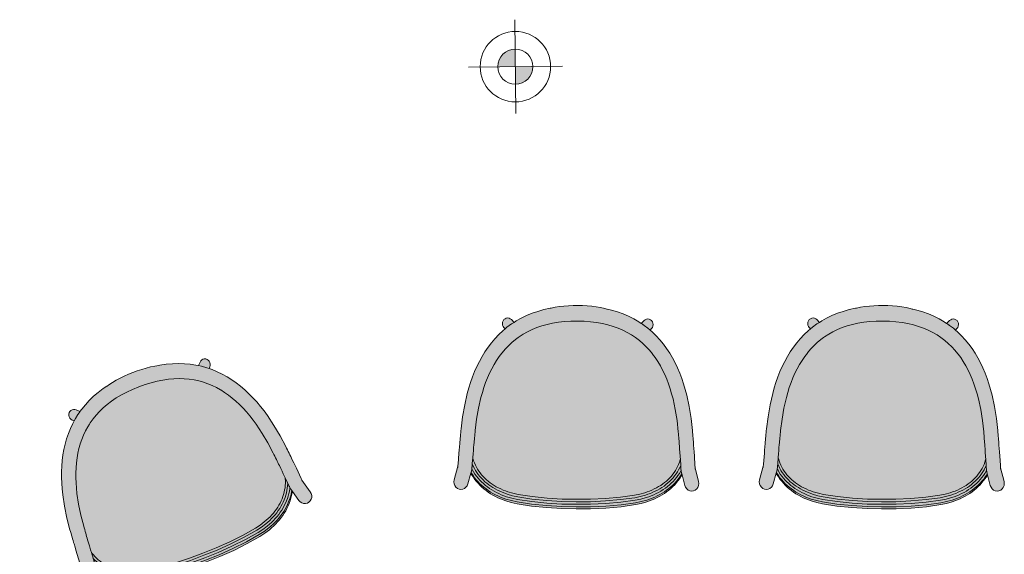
# Model space of a CAD drawing. Header units: millimetres. Extents: x 31882 to 271790, y -35693 to 24917.
# Tile 30 of 256: x 38140 to 40237, y 14987 to 16126. Entities that reach past the tile are written whole.
import ezdxf

# ---------------------------------------------------------------- set-up
doc = ezdxf.new("R2010")
doc.units = ezdxf.units.MM
doc.header["$MEASUREMENT"] = 0
for name, color, linetype, lineweight in [('02_Elevation 00', 8, 'Continuous', 9), ('08_Hatch', 140, 'Continuous', 9), ('@00 Furniture', 14, 'Continuous', 15)]:
    doc.layers.add(name, color=color, linetype=linetype, lineweight=lineweight)
doc.layers.add('PLUMBING-DW-WW-PIPE', color=7, linetype='Continuous', true_color=0x007f7f)

# ---------------------------------------------------------------- blocks, each defined once
blk = doc.blocks.new('bar chair')
at = {"layer": '08_Hatch', "true_color": 0xffffff}
h = blk.add_hatch(color=7, dxfattribs=at)
h.dxf.hatch_style = 1
h.paths.add_polyline_path([(9242.5, 11904.1), (9232.4, 11900.3), (9222.5, 11896.1), (9213, 11891.6), (9203.8, 11886.7), (9195, 11881.5), (9186.5, 11875.9), (9178.4, 11869.9), (9170.7, 11863.6), (9163.4, 11856.8), (9156.4, 11849.6), (9149.9, 11842), (9145.7, 11836.5), (9143.8, 11834), (9138.1, 11825.5), (9132.9, 11816.4), (9128.1, 11806.9), (9123.8, 11796.9), (9120, 11786.3), (9116.7, 11775.2), (9114, 11763.4), (9111.8, 11751.1), (9110.1, 11738.1), (9109.1, 11724.6), (9108.7, 11710.3), (9108.9, 11696.1), (9109.7, 11682.5), (9111.2, 11669.5), (9113.2, 11657.2), (9115.8, 11645.4), (9119, 11634.2), (9122.6, 11623.6), (9126.8, 11613.5), (9131.4, 11603.9), (9136.5, 11594.8), (9142.1, 11586.2), (9143.9, 11583.7), (9148.1, 11578.1), (9154.5, 11570.4), (9161.3, 11563.1), (9168.6, 11556.2), (9176.2, 11549.8), (9176.7, 11549.4), (9184.2, 11543.7), (9192.6, 11538), (9201.4, 11532.6), (9210.5, 11527.6), (9219.9, 11523), (9229.7, 11518.7), (9239.8, 11514.7), (9250.2, 11511), (9260.8, 11507.7), (9271.6, 11504.7), (9294.3, 11499.5), (9317.6, 11495.4), (9341.8, 11492.4), (9345.5, 11492.1), (9349.4, 11491.7), (9353.2, 11491.3), (9357, 11490.9), (9360.7, 11490.6), (9364.4, 11490.3), (9368, 11489.9), (9371.5, 11489.6), (9378.3, 11489), (9384.8, 11488.5), (9390.9, 11488), (9400.2, 11487.3), (9401.5, 11487.6), (9406.3, 11489.1), (9410.9, 11490.8), (9415.4, 11492.8), (9419.8, 11494.9), (9424, 11497.4), (9428.2, 11500), (9432.1, 11502.8), (9436, 11505.9), (9439.7, 11509.2), (9443.2, 11512.6), (9446.6, 11516.3), (9449.9, 11520.1), (9453, 11524.1), (9456, 11528.3), (9458.8, 11532.7), (9461.5, 11537.2), (9464, 11541.9), (9466.3, 11546.7), (9468.5, 11551.7), (9470.5, 11556.8), (9472.3, 11562), (9475.5, 11572.9), (9477.9, 11584.1), (9482.5, 11613.9), (9485.7, 11645.6), (9487.6, 11677.4), (9488.1, 11707.7), (9488.1, 11738), (9486.6, 11769.8), (9483.8, 11801.6), (9479.7, 11831.4), (9477.4, 11842.7), (9474.4, 11853.6), (9472.6, 11858.8), (9470.7, 11863.9), (9468.6, 11868.9), (9466.3, 11873.8), (9463.9, 11878.5), (9461.3, 11883.1), (9458.5, 11887.5), (9455.6, 11891.7), (9452.5, 11895.8), (9449.3, 11899.7), (9446, 11903.4), (9442.4, 11906.9), (9438.8, 11910.2), (9435, 11913.3), (9431.1, 11916.2), (9427, 11918.9), (9422.8, 11921.4), (9418.4, 11923.6), (9413.9, 11925.6), (9409.3, 11927.4), (9404.5, 11929), (9403.3, 11929.3), (9396.8, 11928.9), (9387.9, 11928.3), (9381.4, 11927.8), (9374.6, 11927.3), (9371, 11927.1), (9367.4, 11926.8), (9363.8, 11926.5), (9360.1, 11926.2), (9356.3, 11925.9), (9352.4, 11925.6), (9348.5, 11925.3), (9344.8, 11925), (9320.6, 11922.3), (9297.2, 11918.6), (9274.5, 11913.7), (9263.6, 11910.8), (9252.9, 11907.6)])
h.paths.add_polyline_path([(9093.5, 11807.5), (9089.1, 11795.3), (9085.4, 11782.5), (9083.3, 11773.7), (9083.1, 11772.9), (9082, 11768.5), (9080.1, 11759.6), (9078.5, 11750.3), (9077.2, 11740.7), (9076.3, 11730.9), (9075.8, 11721), (9075.5, 11711.1), (9075.6, 11701.1), (9076.1, 11691.2), (9076.8, 11681.4), (9077.9, 11671.9), (9079.4, 11662.5), (9081, 11654.3), (9081.4, 11651.8), (9084.4, 11638.5), (9088, 11625.7), (9092.2, 11613.4), (9097, 11601.7), (9102.4, 11590.5), (9108.4, 11579.9), (9111.4, 11575.2), (9114.9, 11569.8), (9122, 11560.1), (9125.2, 11556.3), (9129.6, 11551.1), (9137.6, 11542.5), (9146.2, 11534.4), (9155.1, 11526.8), (9164.5, 11519.7), (9174.2, 11513.1), (9184.3, 11507), (9194.7, 11501.3), (9205.4, 11496), (9216.4, 11491.1), (9227.7, 11486.7), (9239.2, 11482.6), (9250.9, 11478.9), (9263, 11475.6), (9287.4, 11470), (9312.5, 11465.6), (9337.9, 11462.5), (9342.2, 11462), (9346.3, 11461.6), (9350.3, 11461.2), (9354.3, 11460.9), (9358.2, 11460.5), (9362, 11460.1), (9365.8, 11459.8), (9369.5, 11459.5), (9376.6, 11458.9), (9383.4, 11458.3), (9389.7, 11457.8), (9413.7, 11455.9), (9415.3, 11455.7), (9417.6, 11455.5), (9417.6, 11455.5), (9419.6, 11455.4), (9419.9, 11455.3), (9419, 11455.4), (9418, 11455.5), (9417.7, 11455.5), (9446.9, 11447.6), (9451.1, 11447), (9455.2, 11447.5), (9459.1, 11449), (9462.5, 11451.4), (9465.1, 11454.5), (9466.7, 11458.2), (9467.3, 11462.1), (9466.8, 11466), (9465.2, 11469.7), (9462.7, 11472.8), (9459.3, 11475.3), (9455.4, 11476.8), (9432.6, 11483), (9430.7, 11483.5), (9425.8, 11484.9), (9425.5, 11484.9), (9425, 11485), (9423.3, 11485.2), (9423.2, 11485.2), (9420.8, 11485.5), (9420.1, 11485.6), (9419.3, 11485.7), (9418.2, 11485.8), (9417, 11485.9), (9415.6, 11486), (9414.1, 11486.2), (9412.6, 11486.3), (9412.6, 11486.3), (9412.4, 11486.3), (9412.2, 11486.3), (9400.2, 11487.3), (9390.9, 11488), (9384.8, 11488.5), (9378.3, 11489), (9371.5, 11489.6), (9368, 11489.9), (9364.4, 11490.3), (9360.7, 11490.6), (9357, 11490.9), (9353.2, 11491.3), (9349.4, 11491.7), (9345.5, 11492.1), (9341.8, 11492.4), (9317.6, 11495.4), (9294.3, 11499.5), (9271.6, 11504.7), (9260.8, 11507.7), (9250.2, 11511), (9239.8, 11514.7), (9229.7, 11518.7), (9219.9, 11523), (9210.5, 11527.6), (9201.4, 11532.6), (9192.6, 11538), (9184.2, 11543.7), (9176.7, 11549.4), (9176.2, 11549.8), (9168.6, 11556.2), (9161.3, 11563.1), (9154.5, 11570.4), (9148.1, 11578.1), (9143.9, 11583.7), (9142.1, 11586.2), (9136.5, 11594.8), (9131.4, 11603.9), (9126.8, 11613.5), (9122.6, 11623.6), (9119, 11634.2), (9115.8, 11645.4), (9113.2, 11657.2), (9111.2, 11669.5), (9109.7, 11682.5), (9108.9, 11696.1), (9108.7, 11710.3), (9109.1, 11724.6), (9110.1, 11738.1), (9111.8, 11751.1), (9114, 11763.4), (9116.7, 11775.2), (9120, 11786.3), (9123.8, 11796.9), (9128.1, 11806.9), (9132.9, 11816.4), (9138.1, 11825.5), (9143.8, 11834), (9145.7, 11836.5), (9149.9, 11842), (9156.4, 11849.6), (9163.4, 11856.8), (9170.7, 11863.6), (9178.4, 11869.9), (9178.9, 11870.3), (9186.5, 11875.9), (9195, 11881.5), (9203.8, 11886.7), (9213, 11891.6), (9222.5, 11896.1), (9232.4, 11900.3), (9242.5, 11904.1), (9252.9, 11907.6), (9263.6, 11910.8), (9274.5, 11913.7), (9297.2, 11918.6), (9320.6, 11922.3), (9344.8, 11925), (9348.5, 11925.3), (9352.4, 11925.6), (9356.3, 11925.9), (9360.1, 11926.2), (9363.8, 11926.5), (9367.4, 11926.8), (9371, 11927.1), (9374.6, 11927.3), (9381.4, 11927.8), (9387.9, 11928.3), (9396.8, 11928.9), (9403.3, 11929.3), (9415.3, 11930.1), (9416.4, 11930.2), (9416.4, 11930.2), (9417.2, 11930.2), (9418.7, 11930.3), (9420.1, 11930.4), (9421.3, 11930.5), (9422.4, 11930.6), (9423.3, 11930.7), (9423.9, 11930.7), (9426.4, 11931), (9428.1, 11931.2), (9428.6, 11931.3), (9428.9, 11931.3), (9433.8, 11932.6), (9435.8, 11933.1), (9458.7, 11939), (9462.6, 11940.5), (9465.9, 11942.9), (9468.5, 11946), (9470.2, 11949.6), (9470.7, 11953.6), (9470.2, 11957.5), (9468.6, 11961.1), (9466.1, 11964.3), (9462.8, 11966.7), (9458.9, 11968.3), (9454.7, 11968.8), (9450.5, 11968.3), (9421.2, 11960.8), (9421.5, 11960.8), (9423.1, 11960.9), (9423.4, 11961), (9422.5, 11960.9), (9421.2, 11960.8), (9421.2, 11960.8), (9420.2, 11960.7), (9418.8, 11960.6), (9417.2, 11960.5), (9415.5, 11960.4), (9396.2, 11959.1), (9386.9, 11958.5), (9380.1, 11958), (9373, 11957.5), (9369.3, 11957.3), (9365.5, 11957), (9361.7, 11956.7), (9357.8, 11956.4), (9353.8, 11956), (9349.7, 11955.7), (9345.7, 11955.4), (9341.4, 11955), (9315.9, 11952.2), (9290.7, 11948.2), (9266.3, 11942.9), (9254.1, 11939.7), (9242.3, 11936.2), (9230.8, 11932.3), (9219.4, 11928), (9208.4, 11923.3), (9197.6, 11918.2), (9187.1, 11912.6), (9176.9, 11906.6), (9167.1, 11900.1), (9157.7, 11893.2), (9148.6, 11885.7), (9140, 11877.8), (9131.8, 11869.3), (9127.9, 11864.7), (9124.1, 11860.3), (9117.9, 11852.2), (9117.3, 11851.3), (9116.9, 11850.8), (9116.4, 11850.1), (9115.3, 11848.5), (9113.9, 11846.4), (9113.7, 11846), (9113.7, 11846), (9110.2, 11840.8), (9104.1, 11830.2), (9098.5, 11819.1)])
h.paths.add_polyline_path([(9111.4, 11575.2), (9105.6, 11569.5), (9103.7, 11567.2), (9102.5, 11564.5), (9102.1, 11561.6), (9102.4, 11558.7), (9103.6, 11556), (9105.5, 11553.6), (9108, 11551.8), (9110.9, 11550.7), (9113.9, 11550.3), (9117.1, 11550.6), (9119.9, 11551.7), (9122.4, 11553.5), (9125.2, 11556.3), (9122, 11560.1), (9114.9, 11569.8)], flags=17)
h.paths.add_polyline_path([(9116.2, 11871.3), (9113.1, 11871), (9110.2, 11869.9), (9107.7, 11868.1), (9105.8, 11865.8), (9104.6, 11863.1), (9104.1, 11860.2), (9104.5, 11857.3), (9105.7, 11854.6), (9107.6, 11852.2), (9113.7, 11846), (9113.8, 11846.1), (9113.9, 11846.4), (9115.3, 11848.5), (9116.4, 11850.1), (9116.9, 11850.8), (9117.3, 11851.3), (9117.9, 11852.2), (9124.1, 11860.3), (9127.9, 11864.7), (9124.6, 11868), (9122.2, 11869.8), (9119.3, 11870.9)], flags=17)
h.paths.add_polyline_path([(9484.9, 11832.1), (9482.5, 11843.7), (9479.4, 11854.9), (9477.6, 11860.3), (9475.6, 11865.6), (9473.4, 11870.8), (9471.1, 11875.8), (9468.6, 11880.7), (9465.9, 11885.5), (9463, 11890.1), (9460, 11894.5), (9456.8, 11898.7), (9453.4, 11902.8), (9449.9, 11906.6), (9446.2, 11910.3), (9442.4, 11913.8), (9438.4, 11917.1), (9434.2, 11920.1), (9429.9, 11923), (9425.4, 11925.6), (9420.8, 11928), (9416.1, 11930.1), (9415.7, 11930.1), (9415.3, 11930.1), (9403.3, 11929.3), (9404.5, 11929), (9409.3, 11927.4), (9413.9, 11925.6), (9418.4, 11923.6), (9422.8, 11921.4), (9427, 11918.9), (9431.1, 11916.2), (9435, 11913.3), (9438.8, 11910.2), (9442.4, 11906.9), (9446, 11903.4), (9449.3, 11899.7), (9452.5, 11895.8), (9455.6, 11891.7), (9458.5, 11887.5), (9461.3, 11883.1), (9463.9, 11878.5), (9466.3, 11873.8), (9468.6, 11868.9), (9470.7, 11863.9), (9472.6, 11858.8), (9474.4, 11853.6), (9477.4, 11842.7), (9479.7, 11831.4), (9483.8, 11801.6), (9486.6, 11769.8), (9488.1, 11738), (9488.1, 11707.7), (9487.6, 11677.4), (9485.7, 11645.6), (9482.5, 11613.9), (9477.9, 11584.1), (9475.5, 11572.9), (9472.3, 11562), (9470.5, 11556.8), (9468.5, 11551.7), (9466.3, 11546.7), (9464, 11541.9), (9461.5, 11537.2), (9458.8, 11532.7), (9456, 11528.3), (9453, 11524.1), (9449.9, 11520.1), (9446.6, 11516.3), (9443.2, 11512.6), (9439.7, 11509.2), (9436, 11505.9), (9432.1, 11502.8), (9428.2, 11500), (9424, 11497.4), (9419.8, 11494.9), (9415.4, 11492.8), (9410.9, 11490.8), (9406.3, 11489.1), (9401.5, 11487.6), (9400.2, 11487.3), (9412.2, 11486.3), (9412.4, 11486.3), (9412.6, 11486.3), (9412.6, 11486.3), (9413, 11486.3), (9417.8, 11488.3), (9422.4, 11490.7), (9426.9, 11493.2), (9431.2, 11496), (9435.4, 11499), (9439.5, 11502.2), (9443.4, 11505.7), (9447.1, 11509.3), (9450.7, 11513.1), (9454.1, 11517.1), (9457.4, 11521.3), (9460.4, 11525.7), (9463.4, 11530.2), (9466.1, 11534.9), (9468.7, 11539.8), (9471.1, 11544.8), (9473.4, 11549.9), (9475.5, 11555.2), (9477.4, 11560.6), (9480.6, 11571.7), (9483.1, 11583.3), (9487.7, 11613.3), (9491, 11645.2), (9492.9, 11677.2), (9493.3, 11707.6), (9493.3, 11738.1), (9491.8, 11770.1), (9489, 11802.1)])
h.paths.add_polyline_path([(9490.3, 11833), (9487.9, 11844.9), (9484.7, 11856.4), (9482.8, 11862), (9480.8, 11867.5), (9478.5, 11872.8), (9476.1, 11878), (9473.5, 11883.1), (9470.7, 11888), (9467.7, 11892.8), (9464.5, 11897.4), (9461.2, 11901.8), (9457.7, 11906), (9454, 11910.1), (9450.1, 11914), (9446.1, 11917.6), (9441.9, 11921.1), (9437.5, 11924.3), (9433, 11927.3), (9428.2, 11930.1), (9426.4, 11931), (9423.9, 11930.7), (9423.3, 11930.7), (9422.4, 11930.6), (9421.3, 11930.5), (9420.1, 11930.4), (9418.7, 11930.3), (9417.2, 11930.2), (9416.7, 11930.2), (9416.4, 11930.2), (9416.1, 11930.1), (9420.8, 11928), (9425.4, 11925.6), (9429.9, 11923), (9434.2, 11920.1), (9438.4, 11917.1), (9442.4, 11913.8), (9446.2, 11910.3), (9449.9, 11906.6), (9453.4, 11902.8), (9456.8, 11898.7), (9460, 11894.5), (9463, 11890.1), (9465.9, 11885.5), (9468.6, 11880.7), (9471.1, 11875.8), (9473.4, 11870.8), (9475.6, 11865.6), (9477.6, 11860.3), (9479.4, 11854.9), (9482.5, 11843.7), (9484.9, 11832.1), (9489, 11802.1), (9491.8, 11770.1), (9493.3, 11738.1), (9493.3, 11707.6), (9492.9, 11677.2), (9491, 11645.2), (9487.7, 11613.3), (9483.1, 11583.3), (9480.6, 11571.7), (9477.4, 11560.6), (9475.5, 11555.2), (9473.4, 11549.9), (9471.1, 11544.8), (9468.7, 11539.8), (9466.1, 11534.9), (9463.4, 11530.2), (9460.4, 11525.7), (9457.4, 11521.3), (9454.1, 11517.1), (9450.7, 11513.1), (9447.1, 11509.3), (9443.4, 11505.7), (9439.5, 11502.2), (9435.4, 11499), (9431.2, 11496), (9426.9, 11493.2), (9422.4, 11490.7), (9417.8, 11488.3), (9413, 11486.3), (9413.3, 11486.2), (9413.6, 11486.2), (9414.1, 11486.2), (9415.6, 11486), (9417, 11485.9), (9418.2, 11485.8), (9419.3, 11485.7), (9420.1, 11485.6), (9420.8, 11485.5), (9423.2, 11485.2), (9425.1, 11486.2), (9429.9, 11488.9), (9434.5, 11491.8), (9438.9, 11495), (9443.2, 11498.4), (9447.3, 11502), (9451.2, 11505.8), (9454.9, 11509.8), (9458.5, 11514), (9461.9, 11518.4), (9465.1, 11522.9), (9468.2, 11527.6), (9471, 11532.5), (9473.7, 11537.5), (9476.2, 11542.7), (9478.6, 11548), (9480.7, 11553.5), (9482.7, 11559.1), (9486, 11570.5), (9488.6, 11582.4), (9493.2, 11612.7), (9496.5, 11644.8), (9498.4, 11677), (9498.9, 11707.6), (9498.8, 11738.2), (9497.4, 11770.4), (9494.5, 11802.6)])
h.paths.add_polyline_path([(9495.5, 11833.7), (9493, 11845.9), (9489.8, 11857.7), (9487.8, 11863.5), (9485.7, 11869.2), (9483.4, 11874.7), (9480.9, 11880.1), (9478.2, 11885.3), (9475.3, 11890.4), (9472.2, 11895.3), (9468.9, 11900.1), (9465.4, 11904.7), (9461.8, 11909.1), (9457.9, 11913.4), (9453.9, 11917.4), (9449.6, 11921.2), (9445.2, 11924.9), (9440.6, 11928.2), (9435.9, 11931.4), (9433.8, 11932.6), (9428.9, 11931.3), (9428.6, 11931.3), (9428.1, 11931.2), (9426.4, 11931), (9428.2, 11930.1), (9433, 11927.3), (9437.5, 11924.3), (9441.9, 11921.1), (9446.1, 11917.6), (9450.1, 11914), (9454, 11910.1), (9457.7, 11906), (9461.2, 11901.8), (9464.5, 11897.4), (9467.7, 11892.8), (9470.7, 11888), (9473.5, 11883.1), (9476.1, 11878), (9478.5, 11872.8), (9480.8, 11867.5), (9482.8, 11862), (9484.7, 11856.4), (9487.9, 11844.9), (9490.3, 11833), (9494.5, 11802.6), (9497.4, 11770.4), (9498.8, 11738.2), (9498.9, 11707.6), (9498.4, 11677), (9496.5, 11644.8), (9493.2, 11612.7), (9488.6, 11582.4), (9486, 11570.5), (9482.7, 11559.1), (9480.7, 11553.5), (9478.6, 11548), (9476.2, 11542.7), (9473.7, 11537.5), (9471, 11532.5), (9468.2, 11527.6), (9465.1, 11522.9), (9461.9, 11518.4), (9458.5, 11514), (9454.9, 11509.8), (9451.2, 11505.8), (9447.3, 11502), (9443.2, 11498.4), (9438.9, 11495), (9434.5, 11491.8), (9429.9, 11488.9), (9425.1, 11486.2), (9423.3, 11485.2), (9425, 11485), (9425.5, 11484.9), (9425.8, 11484.9), (9430.7, 11483.5), (9432.7, 11484.7), (9437.6, 11487.8), (9442.2, 11491.1), (9446.7, 11494.7), (9450.9, 11498.5), (9455, 11502.4), (9459, 11506.6), (9462.7, 11511), (9466.2, 11515.5), (9469.6, 11520.3), (9472.7, 11525.2), (9475.7, 11530.2), (9478.5, 11535.4), (9481.1, 11540.8), (9483.4, 11546.2), (9485.7, 11551.9), (9487.7, 11557.6), (9491.1, 11569.4), (9493.8, 11581.6), (9498.4, 11612.1), (9501.7, 11644.4), (9503.7, 11676.9), (9504.1, 11707.6), (9504.1, 11738.3), (9502.6, 11770.7), (9499.7, 11803.1)])
h.paths.add_polyline_path([(9499.6, 11833.7), (9497.1, 11845.9), (9493.8, 11857.7), (9491.8, 11863.5), (9489.6, 11869.1), (9487.3, 11874.7), (9484.7, 11880), (9481.9, 11885.3), (9479, 11890.4), (9475.8, 11895.3), (9472.5, 11900.1), (9468.9, 11904.7), (9465.2, 11909.1), (9461.3, 11913.4), (9457.2, 11917.4), (9452.8, 11921.2), (9448.3, 11924.8), (9443.7, 11928.2), (9438.8, 11931.4), (9435.8, 11933.1), (9433.8, 11932.6), (9435.9, 11931.4), (9440.6, 11928.2), (9445.2, 11924.9), (9449.6, 11921.2), (9453.9, 11917.4), (9457.9, 11913.4), (9461.8, 11909.1), (9465.4, 11904.7), (9468.9, 11900.1), (9472.2, 11895.3), (9475.3, 11890.4), (9478.2, 11885.3), (9480.9, 11880.1), (9483.4, 11874.7), (9485.7, 11869.2), (9487.8, 11863.5), (9489.8, 11857.7), (9493, 11845.9), (9495.5, 11833.7), (9499.7, 11803.1), (9502.6, 11770.7), (9504.1, 11738.3), (9504.1, 11707.6), (9503.7, 11676.9), (9501.7, 11644.4), (9498.4, 11612.1), (9493.8, 11581.6), (9491.1, 11569.4), (9487.7, 11557.6), (9485.7, 11551.9), (9483.4, 11546.2), (9481.1, 11540.8), (9478.5, 11535.4), (9475.7, 11530.2), (9472.7, 11525.2), (9469.6, 11520.3), (9466.2, 11515.5), (9462.7, 11511), (9459, 11506.6), (9455, 11502.4), (9450.9, 11498.5), (9446.7, 11494.7), (9442.2, 11491.1), (9437.6, 11487.8), (9432.7, 11484.7), (9430.7, 11483.5), (9432.6, 11483), (9435.7, 11484.7), (9440.6, 11487.8), (9445.3, 11491.1), (9449.9, 11494.7), (9454.2, 11498.4), (9458.4, 11502.4), (9462.4, 11506.6), (9466.2, 11511), (9469.8, 11515.5), (9473.2, 11520.2), (9476.4, 11525.1), (9479.5, 11530.2), (9482.3, 11535.4), (9484.9, 11540.7), (9487.4, 11546.2), (9489.6, 11551.8), (9491.7, 11557.6), (9495.2, 11569.3), (9497.9, 11581.5), (9502.6, 11612.1), (9506, 11644.4), (9508, 11676.8), (9508.5, 11707.5), (9508.4, 11738.2), (9506.9, 11770.7), (9504, 11803.1)])
at = {"layer": '@00 Furniture'}
for p, q in [((9341.4, 11955, 0), (9315.9, 11952.2, 0)), ((9345.7, 11955.4, 0), (9341.4, 11955, 0)), ((9349.7, 11955.7, 0), (9345.7, 11955.4, 0)), ((9353.8, 11956, 0), (9349.7, 11955.7, 0)), ((9357.8, 11956.4, 0), (9353.8, 11956, 0)), ((9361.7, 11956.7, 0), (9357.8, 11956.4, 0)), ((9365.5, 11957, 0), (9361.7, 11956.7, 0)), ((9369.3, 11957.3, 0), (9365.5, 11957, 0)), ((9373, 11957.5, 0), (9369.3, 11957.3, 0)), ((9373, 11957.5, 0), (9380.1, 11958, 0)), ((9380.1, 11958, 0), (9386.9, 11958.5, 0)), ((9396.2, 11959.1, 0), (9386.9, 11958.5, 0)), ((9415.5, 11960.4, 0), (9396.2, 11959.1, 0)), ((9417.2, 11960.5, 0), (9415.5, 11960.4, 0)), ((9418.8, 11960.6, 0), (9417.2, 11960.5, 0)), ((9420.2, 11960.7, 0), (9418.8, 11960.6, 0)), ((9421.2, 11960.8, 0), (9420.2, 11960.7, 0)), ((9421.2, 11960.8, 0), (9450.5, 11968.3, 0)), ((9421.5, 11960.8, 0), (9421.2, 11960.8, 0)), ((9422.5, 11960.9, 0), (9421.5, 11960.8, 0)), ((9423.4, 11961, 0), (9422.5, 11960.9, 0)), ((9424.1, 11961, 0), (9423.4, 11961, 0)), ((9450.5, 11968.3, 0), (9454.7, 11968.8, 0)), ((9454.7, 11968.8, 0), (9458.9, 11968.3, 0)), ((9462.8, 11966.7, 0), (9458.9, 11968.3, 0)), ((9466.1, 11964.3, 0), (9462.8, 11966.7, 0)), ((9468.6, 11961.1, 0), (9466.1, 11964.3, 0)), ((9470.2, 11957.5, 0), (9468.6, 11961.1, 0)), ((9470.7, 11953.6, 0), (9470.2, 11957.5, 0)), ((9470.2, 11949.6, 0), (9470.7, 11953.6, 0)), ((9230.8, 11932.3, 0), (9219.4, 11928, 0)), ((9242.3, 11936.2, 0), (9230.8, 11932.3, 0)), ((9254.1, 11939.7, 0), (9242.3, 11936.2, 0)), ((9266.3, 11942.9, 0), (9254.1, 11939.7, 0)), ((9290.7, 11948.2, 0), (9266.3, 11942.9, 0)), ((9315.9, 11952.2, 0), (9290.7, 11948.2, 0)), ((9428.9, 11931.3, 0), (9428.6, 11931.3, 0)), ((9433.8, 11932.6, 0), (9428.9, 11931.3, 0)), ((9435.8, 11933.1, 0), (9433.8, 11932.6, 0)), ((9433.8, 11932.6, 0), (9435.9, 11931.4, 0)), ((9458.7, 11939, 0), (9435.8, 11933.1, 0)), ((9435.8, 11933.1, 0), (9438.8, 11931.4, 0)), ((9435.9, 11931.4, 0), (9440.6, 11928.2, 0)), ((9438.8, 11931.4, 0), (9443.7, 11928.2, 0)), ((9458.7, 11939, 0), (9462.6, 11940.5, 0)), ((9462.6, 11940.5, 0), (9465.9, 11942.9, 0)), ((9465.9, 11942.9, 0), (9468.5, 11946, 0)), ((9468.5, 11946, 0), (9470.2, 11949.6, 0)), ((9187.1, 11912.6, 0), (9176.9, 11906.6, 0)), ((9197.6, 11918.2, 0), (9187.1, 11912.6, 0)), ((9208.4, 11923.3, 0), (9197.6, 11918.2, 0)), ((9219.4, 11928, 0), (9208.4, 11923.3, 0)), ((9252.9, 11907.6, 0), (9263.6, 11910.8, 0)), ((9263.6, 11910.8, 0), (9274.5, 11913.7, 0)), ((9274.5, 11913.7, 0), (9297.2, 11918.6, 0)), ((9297.2, 11918.6, 0), (9320.6, 11922.3, 0)), ((9320.6, 11922.3, 0), (9344.8, 11925, 0)), ((9344.8, 11925, 0), (9348.5, 11925.3, 0)), ((9348.5, 11925.3, 0), (9352.4, 11925.6, 0)), ((9352.4, 11925.6, 0), (9356.3, 11925.9, 0)), ((9356.3, 11925.9, 0), (9360.1, 11926.2, 0)), ((9360.1, 11926.2, 0), (9363.8, 11926.5, 0)), ((9363.8, 11926.5, 0), (9367.4, 11926.8, 0)), ((9367.4, 11926.8, 0), (9371, 11927.1, 0)), ((9371, 11927.1, 0), (9374.6, 11927.3, 0)), ((9374.6, 11927.3, 0), (9381.4, 11927.8, 0)), ((9381.4, 11927.8, 0), (9387.9, 11928.3, 0)), ((9396.8, 11928.9, 0), (9387.9, 11928.3, 0)), ((9403.3, 11929.3, 0), (9396.8, 11928.9, 0)), ((9415.3, 11930.1, 0), (9403.3, 11929.3, 0)), ((9403.3, 11929.3, 0), (9404.5, 11929, 0)), ((9404.5, 11929, 0), (9409.3, 11927.4, 0)), ((9409.3, 11927.4, 0), (9413.9, 11925.6, 0)), ((9413.9, 11925.6, 0), (9418.4, 11923.6, 0)), ((9415.3, 11930.1, 0), (9415.7, 11930.1, 0)), ((9415.7, 11930.1, 0), (9416.1, 11930.1, 0)), ((9416.1, 11930.1, 0), (9416.4, 11930.2, 0)), ((9416.1, 11930.1, 0), (9420.8, 11928, 0)), ((9416.4, 11930.2, 0), (9416.7, 11930.2, 0)), ((9416.7, 11930.2, 0), (9417.2, 11930.2, 0)), ((9417.2, 11930.2, 0), (9418.7, 11930.3, 0)), ((9418.4, 11923.6, 0), (9422.8, 11921.4, 0)), ((9418.7, 11930.3, 0), (9420.1, 11930.4, 0)), ((9420.1, 11930.4, 0), (9421.3, 11930.5, 0)), ((9420.8, 11928, 0), (9425.4, 11925.6, 0)), ((9421.3, 11930.5, 0), (9422.4, 11930.6, 0)), ((9422.4, 11930.6, 0), (9423.3, 11930.7, 0)), ((9422.8, 11921.4, 0), (9427, 11918.9, 0)), ((9423.3, 11930.7, 0), (9423.9, 11930.7, 0)), ((9423.9, 11930.7, 0), (9426.4, 11931, 0)), ((9425.4, 11925.6, 0), (9429.9, 11923, 0)), ((9426.4, 11931, 0), (9428.1, 11931.2, 0)), ((9428.2, 11930.1, 0), (9426.4, 11931, 0)), ((9427, 11918.9, 0), (9431.1, 11916.2, 0)), ((9428.6, 11931.3, 0), (9428.1, 11931.2, 0)), ((9433, 11927.3, 0), (9428.2, 11930.1, 0)), ((9429.9, 11923, 0), (9434.2, 11920.1, 0)), ((9431.1, 11916.2, 0), (9435, 11913.3, 0)), ((9437.5, 11924.3, 0), (9433, 11927.3, 0)), ((9434.2, 11920.1, 0), (9438.4, 11917.1, 0)), ((9435, 11913.3, 0), (9438.8, 11910.2, 0)), ((9441.9, 11921.1, 0), (9437.5, 11924.3, 0)), ((9438.4, 11917.1, 0), (9442.4, 11913.8, 0)), ((9440.6, 11928.2, 0), (9445.2, 11924.9, 0)), ((9446.1, 11917.6, 0), (9441.9, 11921.1, 0)), ((9442.4, 11913.8, 0), (9446.2, 11910.3, 0)), ((9443.7, 11928.2, 0), (9448.3, 11924.8, 0)), ((9445.2, 11924.9, 0), (9449.6, 11921.2, 0)), ((9450.1, 11914, 0), (9446.1, 11917.6, 0)), ((9448.3, 11924.8, 0), (9452.8, 11921.2, 0)), ((9449.6, 11921.2, 0), (9453.9, 11917.4, 0)), ((9454, 11910.1, 0), (9450.1, 11914, 0)), ((9452.8, 11921.2, 0), (9457.2, 11917.4, 0)), ((9453.9, 11917.4, 0), (9457.9, 11913.4, 0)), ((9457.2, 11917.4, 0), (9461.3, 11913.4, 0)), ((9457.9, 11913.4, 0), (9461.8, 11909.1, 0)), ((9461.3, 11913.4, 0), (9465.2, 11909.1, 0)), ((9157.7, 11893.2, 0), (9148.6, 11885.7, 0)), ((9167.1, 11900.1, 0), (9157.7, 11893.2, 0)), ((9176.9, 11906.6, 0), (9167.1, 11900.1, 0)), ((9203.8, 11886.7, 0), (9213, 11891.6, 0)), ((9213, 11891.6, 0), (9222.5, 11896.1, 0)), ((9222.5, 11896.1, 0), (9232.4, 11900.3, 0)), ((9232.4, 11900.3, 0), (9242.5, 11904.1, 0)), ((9242.5, 11904.1, 0), (9252.9, 11907.6, 0)), ((9438.8, 11910.2, 0), (9442.4, 11906.9, 0)), ((9442.4, 11906.9, 0), (9446, 11903.4, 0)), ((9446, 11903.4, 0), (9449.3, 11899.7, 0)), ((9446.2, 11910.3, 0), (9449.9, 11906.6, 0)), ((9449.3, 11899.7, 0), (9452.5, 11895.8, 0)), ((9449.9, 11906.6, 0), (9453.4, 11902.8, 0)), ((9452.5, 11895.8, 0), (9455.6, 11891.7, 0)), ((9453.4, 11902.8, 0), (9456.8, 11898.7, 0)), ((9457.7, 11906, 0), (9454, 11910.1, 0)), ((9455.6, 11891.7, 0), (9458.5, 11887.5, 0)), ((9456.8, 11898.7, 0), (9460, 11894.5, 0)), ((9461.2, 11901.8, 0), (9457.7, 11906, 0)), ((9460, 11894.5, 0), (9463, 11890.1, 0)), ((9464.5, 11897.4, 0), (9461.2, 11901.8, 0)), ((9461.8, 11909.1, 0), (9465.4, 11904.7, 0)), ((9463, 11890.1, 0), (9465.9, 11885.5, 0)), ((9467.7, 11892.8, 0), (9464.5, 11897.4, 0)), ((9465.2, 11909.1, 0), (9468.9, 11904.7, 0)), ((9465.4, 11904.7, 0), (9468.9, 11900.1, 0)), ((9470.7, 11888, 0), (9467.7, 11892.8, 0)), ((9468.9, 11904.7, 0), (9472.5, 11900.1, 0)), ((9468.9, 11900.1, 0), (9472.2, 11895.3, 0)), ((9472.2, 11895.3, 0), (9475.3, 11890.4, 0)), ((9472.5, 11900.1, 0), (9475.8, 11895.3, 0)), ((9475.3, 11890.4, 0), (9478.2, 11885.3, 0)), ((9475.8, 11895.3, 0), (9479, 11890.4, 0)), ((9479, 11890.4, 0), (9481.9, 11885.3, 0)), ((9110.2, 11869.9, 0), (9107.7, 11868.1, 0)), ((9113.1, 11871, 0), (9110.2, 11869.9, 0)), ((9113.1, 11871, 0), (9116.2, 11871.3, 0)), ((9116.2, 11871.3, 0), (9119.3, 11870.9, 0)), ((9122.2, 11869.8, 0), (9119.3, 11870.9, 0)), ((9124.6, 11868, 0), (9122.2, 11869.8, 0)), ((9131.8, 11869.3, 0), (9127.9, 11864.7, 0)), ((9140, 11877.8, 0), (9131.8, 11869.3, 0)), ((9148.6, 11885.7, 0), (9140, 11877.8, 0)), ((9170.7, 11863.6, 0), (9178.4, 11869.9, 0)), ((9178.4, 11869.9, 0), (9178.9, 11870.3, 0)), ((9178.9, 11870.3, 0), (9186.5, 11875.9, 0)), ((9186.5, 11875.9, 0), (9195, 11881.5, 0)), ((9195, 11881.5, 0), (9203.8, 11886.7, 0)), ((9458.5, 11887.5, 0), (9461.3, 11883.1, 0)), ((9461.3, 11883.1, 0), (9463.9, 11878.5, 0)), ((9463.9, 11878.5, 0), (9466.3, 11873.8, 0)), ((9465.9, 11885.5, 0), (9468.6, 11880.7, 0)), ((9466.3, 11873.8, 0), (9468.6, 11868.9, 0)), ((9468.6, 11880.7, 0), (9471.1, 11875.8, 0)), ((9468.6, 11868.9, 0), (9470.7, 11863.9, 0)), ((9473.5, 11883.1, 0), (9470.7, 11888, 0)), ((9471.1, 11875.8, 0), (9473.4, 11870.8, 0)), ((9473.4, 11870.8, 0), (9475.6, 11865.6, 0)), ((9476.1, 11878, 0), (9473.5, 11883.1, 0)), ((9478.5, 11872.8, 0), (9476.1, 11878, 0)), ((9478.2, 11885.3, 0), (9480.9, 11880.1, 0)), ((9480.8, 11867.5, 0), (9478.5, 11872.8, 0)), ((9480.9, 11880.1, 0), (9483.4, 11874.7, 0)), ((9481.9, 11885.3, 0), (9484.7, 11880, 0)), ((9483.4, 11874.7, 0), (9485.7, 11869.2, 0)), ((9484.7, 11880, 0), (9487.3, 11874.7, 0)), ((9485.7, 11869.2, 0), (9487.8, 11863.5, 0)), ((9487.3, 11874.7, 0), (9489.6, 11869.1, 0)), ((9489.6, 11869.1, 0), (9491.8, 11863.5, 0)), ((9104.6, 11863.1, 0), (9104.1, 11860.2, 0)), ((9104.1, 11860.2, 0), (9104.5, 11857.3, 0)), ((9104.5, 11857.3, 0), (9105.7, 11854.6, 0)), ((9105.8, 11865.8, 0), (9104.6, 11863.1, 0)), ((9105.7, 11854.6, 0), (9107.6, 11852.2, 0)), ((9107.7, 11868.1, 0), (9105.8, 11865.8, 0)), ((9113.7, 11846, 0), (9107.6, 11852.2, 0)), ((9113.9, 11846.4, 0), (9115.3, 11848.5, 0)), ((9115.3, 11848.5, 0), (9116.4, 11850.1, 0)), ((9116.9, 11850.8, 0), (9116.4, 11850.1, 0)), ((9117.3, 11851.3, 0), (9116.9, 11850.8, 0)), ((9117.3, 11851.3, 0), (9117.9, 11852.2, 0)), ((9124.1, 11860.3, 0), (9117.9, 11852.2, 0)), ((9117.9, 11852.2, 0), (9118.2, 11852.8, 0)), ((9127.9, 11864.7, 0), (9124.1, 11860.3, 0)), ((9124.6, 11868, 0), (9127.9, 11864.7, 0)), ((9149.9, 11842, 0), (9156.4, 11849.6, 0)), ((9156.4, 11849.6, 0), (9163.4, 11856.8, 0)), ((9163.4, 11856.8, 0), (9170.7, 11863.6, 0)), ((9470.7, 11863.9, 0), (9472.6, 11858.8, 0)), ((9472.6, 11858.8, 0), (9474.4, 11853.6, 0)), ((9474.4, 11853.6, 0), (9477.4, 11842.7, 0)), ((9475.6, 11865.6, 0), (9477.6, 11860.3, 0)), ((9477.6, 11860.3, 0), (9479.4, 11854.9, 0)), ((9479.4, 11854.9, 0), (9482.5, 11843.7, 0)), ((9482.8, 11862, 0), (9480.8, 11867.5, 0)), ((9484.7, 11856.4, 0), (9482.8, 11862, 0)), ((9487.9, 11844.9, 0), (9484.7, 11856.4, 0)), ((9487.8, 11863.5, 0), (9489.8, 11857.7, 0)), ((9489.8, 11857.7, 0), (9493, 11845.9, 0)), ((9491.8, 11863.5, 0), (9493.8, 11857.7, 0)), ((9493.8, 11857.7, 0), (9497.1, 11845.9, 0)), ((9104.1, 11830.2, 0), (9098.5, 11819.1, 0)), ((9110.2, 11840.8, 0), (9104.1, 11830.2, 0)), ((9113.7, 11846, 0), (9110.2, 11840.8, 0)), ((9113.8, 11846.1, 0), (9113.7, 11846, 0)), ((9113.8, 11846.1, 0), (9113.9, 11846.4, 0)), ((9138.1, 11825.5, 0), (9143.8, 11834, 0)), ((9143.8, 11834, 0), (9145.7, 11836.5, 0)), ((9145.7, 11836.5, 0), (9149.9, 11842, 0)), ((9477.4, 11842.7, 0), (9479.7, 11831.4, 0)), ((9479.7, 11831.4, 0), (9483.8, 11801.6, 0)), ((9482.5, 11843.7, 0), (9484.9, 11832.1, 0)), ((9484.9, 11832.1, 0), (9489, 11802.1, 0)), ((9490.3, 11833, 0), (9487.9, 11844.9, 0)), ((9494.5, 11802.6, 0), (9490.3, 11833, 0)), ((9493, 11845.9, 0), (9495.5, 11833.7, 0)), ((9495.5, 11833.7, 0), (9499.7, 11803.1, 0)), ((9497.1, 11845.9, 0), (9499.6, 11833.7, 0)), ((9499.6, 11833.7, 0), (9504, 11803.1, 0)), ((9093.5, 11807.5, 0), (9089.1, 11795.3, 0)), ((9098.5, 11819.1, 0), (9093.5, 11807.5, 0)), ((9123.8, 11796.9, 0), (9128.1, 11806.9, 0)), ((9128.1, 11806.9, 0), (9132.9, 11816.4, 0)), ((9132.9, 11816.4, 0), (9138.1, 11825.5, 0)), ((9089.1, 11795.3, 0), (9085.4, 11782.5, 0)), ((9116.7, 11775.2, 0), (9120, 11786.3, 0)), ((9120, 11786.3, 0), (9123.8, 11796.9, 0)), ((9483.8, 11801.6, 0), (9486.6, 11769.8, 0)), ((9489, 11802.1, 0), (9491.8, 11770.1, 0)), ((9497.4, 11770.4, 0), (9494.5, 11802.6, 0)), ((9499.7, 11803.1, 0), (9502.6, 11770.7, 0)), ((9504, 11803.1, 0), (9506.9, 11770.7, 0)), ((9080.1, 11759.6, 0), (9082, 11768.5, 0)), ((9082, 11768.5, 0), (9083.1, 11772.9, 0)), ((9083.1, 11772.9, 0), (9083.3, 11773.7, 0)), ((9085.4, 11782.5, 0), (9083.3, 11773.7, 0)), ((9114, 11763.4, 0), (9116.7, 11775.2, 0)), ((9486.6, 11769.8, 0), (9488.1, 11738, 0)), ((9491.8, 11770.1, 0), (9493.3, 11738.1, 0)), ((9498.8, 11738.2, 0), (9497.4, 11770.4, 0)), ((9502.6, 11770.7, 0), (9504.1, 11738.3, 0)), ((9506.9, 11770.7, 0), (9508.4, 11738.2, 0)), ((9077.2, 11740.7, 0), (9078.5, 11750.3, 0)), ((9078.5, 11750.3, 0), (9080.1, 11759.6, 0)), ((9110.1, 11738.1, 0), (9111.8, 11751.1, 0)), ((9111.8, 11751.1, 0), (9114, 11763.4, 0)), ((9075.8, 11721, 0), (9076.3, 11730.9, 0)), ((9076.3, 11730.9, 0), (9077.2, 11740.7, 0)), ((9108.7, 11710.3, 0), (9109.1, 11724.6, 0)), ((9109.1, 11724.6, 0), (9110.1, 11738.1, 0)), ((9488.1, 11738, 0), (9488.1, 11707.7, 0)), ((9493.3, 11738.1, 0), (9493.3, 11707.6, 0)), ((9498.9, 11707.6, 0), (9498.8, 11738.2, 0)), ((9504.1, 11738.3, 0), (9504.1, 11707.6, 0)), ((9508.4, 11738.2, 0), (9508.5, 11707.5, 0)), ((9075.5, 11711.1, 0), (9075.8, 11721, 0)), ((9075.6, 11701.1, 0), (9075.5, 11711.1, 0)), ((9076.1, 11691.2, 0), (9075.6, 11701.1, 0)), ((9108.9, 11696.1, 0), (9108.7, 11710.3, 0)), ((9488.1, 11707.7, 0), (9487.6, 11677.4, 0)), ((9493.3, 11707.6, 0), (9492.9, 11677.2, 0)), ((9498.4, 11677, 0), (9498.9, 11707.6, 0)), ((9504.1, 11707.6, 0), (9503.7, 11676.9, 0)), ((9508.5, 11707.5, 0), (9508, 11676.8, 0)), ((9076.8, 11681.4, 0), (9076.1, 11691.2, 0)), ((9077.9, 11671.9, 0), (9076.8, 11681.4, 0)), ((9109.7, 11682.5, 0), (9108.9, 11696.1, 0)), ((9111.2, 11669.5, 0), (9109.7, 11682.5, 0)), ((9079.4, 11662.5, 0), (9077.9, 11671.9, 0)), ((9081, 11654.3, 0), (9079.4, 11662.5, 0)), ((9113.2, 11657.2, 0), (9111.2, 11669.5, 0)), ((9487.6, 11677.4, 0), (9485.7, 11645.6, 0)), ((9492.9, 11677.2, 0), (9491, 11645.2, 0)), ((9496.5, 11644.8, 0), (9498.4, 11677, 0)), ((9503.7, 11676.9, 0), (9501.7, 11644.4, 0)), ((9508, 11676.8, 0), (9506, 11644.4, 0)), ((9081, 11654.3, 0), (9081.4, 11651.8, 0)), ((9081.4, 11651.8, 0), (9084.4, 11638.5, 0)), ((9084.4, 11638.5, 0), (9088, 11625.7, 0)), ((9115.8, 11645.4, 0), (9113.2, 11657.2, 0)), ((9119, 11634.2, 0), (9115.8, 11645.4, 0)), ((9485.7, 11645.6, 0), (9482.5, 11613.9, 0)), ((9491, 11645.2, 0), (9487.7, 11613.3, 0)), ((9493.2, 11612.7, 0), (9496.5, 11644.8, 0)), ((9501.7, 11644.4, 0), (9498.4, 11612.1, 0)), ((9506, 11644.4, 0), (9502.6, 11612.1, 0)), ((9088, 11625.7, 0), (9092.2, 11613.4, 0)), ((9122.6, 11623.6, 0), (9119, 11634.2, 0)), ((9126.8, 11613.5, 0), (9122.6, 11623.6, 0)), ((9092.2, 11613.4, 0), (9097, 11601.7, 0)), ((9097, 11601.7, 0), (9102.4, 11590.5, 0)), ((9131.4, 11603.9, 0), (9126.8, 11613.5, 0)), ((9136.5, 11594.8, 0), (9131.4, 11603.9, 0)), ((9482.5, 11613.9, 0), (9477.9, 11584.1, 0)), ((9487.7, 11613.3, 0), (9483.1, 11583.3, 0)), ((9488.6, 11582.4, 0), (9493.2, 11612.7, 0)), ((9498.4, 11612.1, 0), (9493.8, 11581.6, 0)), ((9502.6, 11612.1, 0), (9497.9, 11581.5, 0)), ((9102.4, 11590.5, 0), (9108.4, 11579.9, 0)), ((9105.6, 11569.5, 0), (9111.4, 11575.2, 0)), ((9108.4, 11579.9, 0), (9111.4, 11575.2, 0)), ((9111.4, 11575.2, 0), (9114.9, 11569.8, 0)), ((9142.1, 11586.2, 0), (9136.5, 11594.8, 0)), ((9143.9, 11583.7, 0), (9142.1, 11586.2, 0)), ((9148.1, 11578.1, 0), (9143.9, 11583.7, 0)), ((9154.5, 11570.4, 0), (9148.1, 11578.1, 0)), ((9477.9, 11584.1, 0), (9475.5, 11572.9, 0)), ((9483.1, 11583.3, 0), (9480.6, 11571.7, 0)), ((9486, 11570.5, 0), (9488.6, 11582.4, 0)), ((9493.8, 11581.6, 0), (9491.1, 11569.4, 0)), ((9497.9, 11581.5, 0), (9495.2, 11569.3, 0)), ((9102.5, 11564.5, 0), (9102.1, 11561.6, 0)), ((9102.1, 11561.6, 0), (9102.4, 11558.7, 0)), ((9102.4, 11558.7, 0), (9103.6, 11556, 0)), ((9103.7, 11567.2, 0), (9102.5, 11564.5, 0)), ((9103.6, 11556, 0), (9105.5, 11553.6, 0)), ((9105.6, 11569.5, 0), (9103.7, 11567.2, 0)), ((9114.9, 11569.8, 0), (9122, 11560.1, 0)), ((9122, 11560.1, 0), (9125.2, 11556.3, 0)), ((9125.2, 11556.3, 0), (9122.4, 11553.5, 0)), ((9125.2, 11556.3, 0), (9129.6, 11551.1, 0)), ((9161.3, 11563.1, 0), (9154.5, 11570.4, 0)), ((9168.6, 11556.2, 0), (9161.3, 11563.1, 0)), ((9176.2, 11549.8, 0), (9168.6, 11556.2, 0)), ((9470.5, 11556.8, 0), (9468.5, 11551.7, 0)), ((9472.3, 11562, 0), (9470.5, 11556.8, 0)), ((9475.5, 11572.9, 0), (9472.3, 11562, 0)), ((9475.5, 11555.2, 0), (9473.4, 11549.9, 0)), ((9477.4, 11560.6, 0), (9475.5, 11555.2, 0)), ((9480.6, 11571.7, 0), (9477.4, 11560.6, 0)), ((9480.7, 11553.5, 0), (9482.7, 11559.1, 0)), ((9482.7, 11559.1, 0), (9486, 11570.5, 0)), ((9487.7, 11557.6, 0), (9485.7, 11551.9, 0)), ((9491.1, 11569.4, 0), (9487.7, 11557.6, 0)), ((9491.7, 11557.6, 0), (9489.6, 11551.8, 0)), ((9495.2, 11569.3, 0), (9491.7, 11557.6, 0)), ((9105.5, 11553.6, 0), (9108, 11551.8, 0)), ((9110.9, 11550.7, 0), (9108, 11551.8, 0)), ((9113.9, 11550.3, 0), (9110.9, 11550.7, 0)), ((9117.1, 11550.6, 0), (9113.9, 11550.3, 0)), ((9117.1, 11550.6, 0), (9119.9, 11551.7, 0)), ((9119.9, 11551.7, 0), (9122.4, 11553.5, 0)), ((9129.6, 11551.1, 0), (9137.6, 11542.5, 0)), ((9137.6, 11542.5, 0), (9146.2, 11534.4, 0)), ((9146.2, 11534.4, 0), (9155.1, 11526.8, 0)), ((9176.7, 11549.4, 0), (9176.2, 11549.8, 0)), ((9184.2, 11543.7, 0), (9176.7, 11549.4, 0)), ((9192.6, 11538, 0), (9184.2, 11543.7, 0)), ((9201.4, 11532.6, 0), (9192.6, 11538, 0)), ((9461.5, 11537.2, 0), (9458.8, 11532.7, 0)), ((9464, 11541.9, 0), (9461.5, 11537.2, 0)), ((9466.1, 11534.9, 0), (9463.4, 11530.2, 0)), ((9466.3, 11546.7, 0), (9464, 11541.9, 0)), ((9468.7, 11539.8, 0), (9466.1, 11534.9, 0)), ((9468.5, 11551.7, 0), (9466.3, 11546.7, 0)), ((9471.1, 11544.8, 0), (9468.7, 11539.8, 0)), ((9471, 11532.5, 0), (9473.7, 11537.5, 0)), ((9473.4, 11549.9, 0), (9471.1, 11544.8, 0)), ((9473.7, 11537.5, 0), (9476.2, 11542.7, 0)), ((9478.5, 11535.4, 0), (9475.7, 11530.2, 0)), ((9476.2, 11542.7, 0), (9478.6, 11548, 0)), ((9481.1, 11540.8, 0), (9478.5, 11535.4, 0)), ((9478.6, 11548, 0), (9480.7, 11553.5, 0)), ((9482.3, 11535.4, 0), (9479.5, 11530.2, 0)), ((9483.4, 11546.2, 0), (9481.1, 11540.8, 0)), ((9484.9, 11540.7, 0), (9482.3, 11535.4, 0)), ((9485.7, 11551.9, 0), (9483.4, 11546.2, 0)), ((9487.4, 11546.2, 0), (9484.9, 11540.7, 0)), ((9489.6, 11551.8, 0), (9487.4, 11546.2, 0)), ((9155.1, 11526.8, 0), (9164.5, 11519.7, 0)), ((9164.5, 11519.7, 0), (9174.2, 11513.1, 0)), ((9174.2, 11513.1, 0), (9184.3, 11507, 0)), ((9210.5, 11527.6, 0), (9201.4, 11532.6, 0)), ((9219.9, 11523, 0), (9210.5, 11527.6, 0)), ((9229.7, 11518.7, 0), (9219.9, 11523, 0)), ((9239.8, 11514.7, 0), (9229.7, 11518.7, 0)), ((9250.2, 11511, 0), (9239.8, 11514.7, 0)), ((9443.2, 11512.6, 0), (9439.7, 11509.2, 0)), ((9446.6, 11516.3, 0), (9443.2, 11512.6, 0)), ((9449.9, 11520.1, 0), (9446.6, 11516.3, 0)), ((9450.7, 11513.1, 0), (9447.1, 11509.3, 0)), ((9453, 11524.1, 0), (9449.9, 11520.1, 0)), ((9454.1, 11517.1, 0), (9450.7, 11513.1, 0)), ((9456, 11528.3, 0), (9453, 11524.1, 0)), ((9457.4, 11521.3, 0), (9454.1, 11517.1, 0)), ((9454.9, 11509.8, 0), (9458.5, 11514, 0)), ((9458.8, 11532.7, 0), (9456, 11528.3, 0)), ((9460.4, 11525.7, 0), (9457.4, 11521.3, 0)), ((9458.5, 11514, 0), (9461.9, 11518.4, 0)), ((9463.4, 11530.2, 0), (9460.4, 11525.7, 0)), ((9461.9, 11518.4, 0), (9465.1, 11522.9, 0)), ((9466.2, 11515.5, 0), (9462.7, 11511, 0)), ((9465.1, 11522.9, 0), (9468.2, 11527.6, 0)), ((9469.6, 11520.3, 0), (9466.2, 11515.5, 0)), ((9469.8, 11515.5, 0), (9466.2, 11511, 0)), ((9468.2, 11527.6, 0), (9471, 11532.5, 0)), ((9472.7, 11525.2, 0), (9469.6, 11520.3, 0)), ((9473.2, 11520.2, 0), (9469.8, 11515.5, 0)), ((9475.7, 11530.2, 0), (9472.7, 11525.2, 0)), ((9476.4, 11525.1, 0), (9473.2, 11520.2, 0)), ((9479.5, 11530.2, 0), (9476.4, 11525.1, 0)), ((9184.3, 11507, 0), (9194.7, 11501.3, 0)), ((9194.7, 11501.3, 0), (9205.4, 11496, 0)), ((9205.4, 11496, 0), (9216.4, 11491.1, 0)), ((9216.4, 11491.1, 0), (9227.7, 11486.7, 0)), ((9260.8, 11507.7, 0), (9250.2, 11511, 0)), ((9271.6, 11504.7, 0), (9260.8, 11507.7, 0)), ((9294.3, 11499.5, 0), (9271.6, 11504.7, 0)), ((9317.6, 11495.4, 0), (9294.3, 11499.5, 0)), ((9341.8, 11492.4, 0), (9317.6, 11495.4, 0)), ((9345.5, 11492.1, 0), (9341.8, 11492.4, 0)), ((9349.4, 11491.7, 0), (9345.5, 11492.1, 0)), ((9353.2, 11491.3, 0), (9349.4, 11491.7, 0)), ((9357, 11490.9, 0), (9353.2, 11491.3, 0)), ((9415.4, 11492.8, 0), (9410.9, 11490.8, 0)), ((9419.8, 11494.9, 0), (9415.4, 11492.8, 0)), ((9424, 11497.4, 0), (9419.8, 11494.9, 0)), ((9426.9, 11493.2, 0), (9422.4, 11490.7, 0)), ((9428.2, 11500, 0), (9424, 11497.4, 0)), ((9431.2, 11496, 0), (9426.9, 11493.2, 0)), ((9432.1, 11502.8, 0), (9428.2, 11500, 0)), ((9429.9, 11488.9, 0), (9434.5, 11491.8, 0)), ((9435.4, 11499, 0), (9431.2, 11496, 0)), ((9436, 11505.9, 0), (9432.1, 11502.8, 0)), ((9434.5, 11491.8, 0), (9438.9, 11495, 0)), ((9439.5, 11502.2, 0), (9435.4, 11499, 0)), ((9439.7, 11509.2, 0), (9436, 11505.9, 0)), ((9442.2, 11491.1, 0), (9437.6, 11487.8, 0)), ((9438.9, 11495, 0), (9443.2, 11498.4, 0)), ((9443.4, 11505.7, 0), (9439.5, 11502.2, 0)), ((9445.3, 11491.1, 0), (9440.6, 11487.8, 0)), ((9446.7, 11494.7, 0), (9442.2, 11491.1, 0)), ((9443.2, 11498.4, 0), (9447.3, 11502, 0)), ((9447.1, 11509.3, 0), (9443.4, 11505.7, 0)), ((9449.9, 11494.7, 0), (9445.3, 11491.1, 0)), ((9450.9, 11498.5, 0), (9446.7, 11494.7, 0)), ((9447.3, 11502, 0), (9451.2, 11505.8, 0)), ((9454.2, 11498.4, 0), (9449.9, 11494.7, 0)), ((9455, 11502.4, 0), (9450.9, 11498.5, 0)), ((9451.2, 11505.8, 0), (9454.9, 11509.8, 0)), ((9458.4, 11502.4, 0), (9454.2, 11498.4, 0)), ((9459, 11506.6, 0), (9455, 11502.4, 0)), ((9462.4, 11506.6, 0), (9458.4, 11502.4, 0)), ((9462.7, 11511, 0), (9459, 11506.6, 0)), ((9466.2, 11511, 0), (9462.4, 11506.6, 0)), ((9227.7, 11486.7, 0), (9239.2, 11482.6, 0)), ((9239.2, 11482.6, 0), (9250.9, 11478.9, 0)), ((9250.9, 11478.9, 0), (9263, 11475.6, 0)), ((9263, 11475.6, 0), (9287.4, 11470, 0)), ((9360.7, 11490.6, 0), (9357, 11490.9, 0)), ((9364.4, 11490.3, 0), (9360.7, 11490.6, 0)), ((9368, 11489.9, 0), (9364.4, 11490.3, 0)), ((9371.5, 11489.6, 0), (9368, 11489.9, 0)), ((9378.3, 11489, 0), (9371.5, 11489.6, 0)), ((9384.8, 11488.5, 0), (9378.3, 11489, 0)), ((9390.9, 11488, 0), (9384.8, 11488.5, 0)), ((9390.9, 11488, 0), (9400.2, 11487.3, 0)), ((9401.5, 11487.6, 0), (9400.2, 11487.3, 0)), ((9400.2, 11487.3, 0), (9412.2, 11486.3, 0)), ((9406.3, 11489.1, 0), (9401.5, 11487.6, 0)), ((9410.9, 11490.8, 0), (9406.3, 11489.1, 0)), ((9412.4, 11486.3, 0), (9412.2, 11486.3, 0)), ((9412.6, 11486.3, 0), (9412.4, 11486.3, 0)), ((9412.6, 11486.3, 0), (9412.6, 11486.3, 0)), ((9413, 11486.3, 0), (9412.6, 11486.3, 0)), ((9417.8, 11488.3, 0), (9413, 11486.3, 0)), ((9413.3, 11486.2, 0), (9413, 11486.3, 0)), ((9413.6, 11486.2, 0), (9413.3, 11486.2, 0)), ((9414.1, 11486.2, 0), (9413.6, 11486.2, 0)), ((9415.6, 11486, 0), (9414.1, 11486.2, 0)), ((9417, 11485.9, 0), (9415.6, 11486, 0)), ((9418.2, 11485.8, 0), (9417, 11485.9, 0)), ((9422.4, 11490.7, 0), (9417.8, 11488.3, 0)), ((9419.3, 11485.7, 0), (9418.2, 11485.8, 0)), ((9420.1, 11485.6, 0), (9419.3, 11485.7, 0)), ((9420.8, 11485.5, 0), (9420.1, 11485.6, 0)), ((9420.8, 11485.5, 0), (9423.2, 11485.2, 0)), ((9423.2, 11485.2, 0), (9423.3, 11485.2, 0)), ((9423.3, 11485.2, 0), (9425.1, 11486.2, 0)), ((9423.3, 11485.2, 0), (9425, 11485, 0)), ((9425, 11485, 0), (9425.5, 11484.9, 0)), ((9425.1, 11486.2, 0), (9429.9, 11488.9, 0)), ((9425.5, 11484.9, 0), (9425.8, 11484.9, 0)), ((9425.8, 11484.9, 0), (9430.7, 11483.5, 0)), ((9432.7, 11484.7, 0), (9430.7, 11483.5, 0)), ((9430.7, 11483.5, 0), (9432.6, 11483, 0)), ((9435.7, 11484.7, 0), (9432.6, 11483, 0)), ((9432.6, 11483, 0), (9455.4, 11476.8, 0)), ((9437.6, 11487.8, 0), (9432.7, 11484.7, 0)), ((9440.6, 11487.8, 0), (9435.7, 11484.7, 0)), ((9459.3, 11475.3, 0), (9455.4, 11476.8, 0)), ((9462.7, 11472.8, 0), (9459.3, 11475.3, 0)), ((9465.2, 11469.7, 0), (9462.7, 11472.8, 0)), ((9287.4, 11470, 0), (9312.5, 11465.6, 0)), ((9312.5, 11465.6, 0), (9337.9, 11462.5, 0)), ((9337.9, 11462.5, 0), (9342.2, 11462, 0)), ((9342.2, 11462, 0), (9346.3, 11461.6, 0)), ((9346.3, 11461.6, 0), (9350.3, 11461.2, 0)), ((9350.3, 11461.2, 0), (9354.3, 11460.9, 0)), ((9354.3, 11460.9, 0), (9358.2, 11460.5, 0)), ((9358.2, 11460.5, 0), (9362, 11460.1, 0)), ((9362, 11460.1, 0), (9365.8, 11459.8, 0)), ((9365.8, 11459.8, 0), (9369.5, 11459.5, 0)), ((9376.6, 11458.9, 0), (9369.5, 11459.5, 0)), ((9383.4, 11458.3, 0), (9376.6, 11458.9, 0)), ((9389.7, 11457.8, 0), (9383.4, 11458.3, 0)), ((9389.7, 11457.8, 0), (9413.7, 11455.9, 0)), ((9413.7, 11455.9, 0), (9415.3, 11455.7, 0)), ((9415.3, 11455.7, 0), (9416.7, 11455.6, 0)), ((9416.7, 11455.6, 0), (9417.7, 11455.5, 0)), ((9446.9, 11447.6, 0), (9417.7, 11455.5, 0)), ((9417.7, 11455.5, 0), (9418, 11455.5, 0)), ((9418, 11455.5, 0), (9419, 11455.4, 0)), ((9419, 11455.4, 0), (9419.9, 11455.3, 0)), ((9419.9, 11455.3, 0), (9420.6, 11455.2, 0)), ((9459.1, 11449, 0), (9462.5, 11451.4, 0)), ((9462.5, 11451.4, 0), (9465.1, 11454.5, 0)), ((9465.1, 11454.5, 0), (9466.7, 11458.2, 0)), ((9466.8, 11466, 0), (9465.2, 11469.7, 0)), ((9466.7, 11458.2, 0), (9467.3, 11462.1, 0)), ((9467.3, 11462.1, 0), (9466.8, 11466, 0)), ((9451.1, 11447, 0), (9446.9, 11447.6, 0)), ((9455.2, 11447.5, 0), (9451.1, 11447, 0)), ((9455.2, 11447.5, 0), (9459.1, 11449, 0))]:
    blk.add_line(p, q, dxfattribs=at)
blk = doc.blocks.new('bar stools')
at = {"layer": '02_Elevation 00', "rotation": 270}
for p in [(-635.2, 24592.6), (15.2, 24592.6)]:
    blk.add_blockref('bar chair', p, dxfattribs=at)
at = {"layer": '02_Elevation 00', "xscale": -1, "rotation": 110.7169964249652}
blk.add_blockref('bar chair', (17871.6, 28006.1), dxfattribs=at)

msp = doc.modelspace()

# ---------------------------------------------------------------- hatches: boundary and pattern name
at = {"layer": 'PLUMBING-DW-WW-PIPE', "lineweight": 0}
h = msp.add_hatch(color=256, dxfattribs=at)
h.dxf.hatch_style = 1
h.paths.add_polyline_path([(39195.4, 16025.7), (39194.9, 16063.2, 0.414214), (39157.9, 16025.2)])
h.paths.add_polyline_path([(39195.4, 16025.7), (39195.9, 15988.2, 0.414214), (39232.9, 16026.2)])

# ---------------------------------------------------------------- linework, layer by layer
for p, q in [((39196.7, 15925.7), (39194.1, 16125.7)), ((39095.4, 16024.4), (39295.4, 16027))]:
    msp.add_line(p, q, dxfattribs=at)
for radius in [75, 37.5]:
    msp.add_circle((39195.4, 16025.7), radius, dxfattribs=at)

# ---------------------------------------------------------------- block references
at = {"layer": '02_Elevation 00'}
msp.add_blockref('bar stools', (28252.6, 0), dxfattribs=at)

doc.saveas('drawing.dxf')
